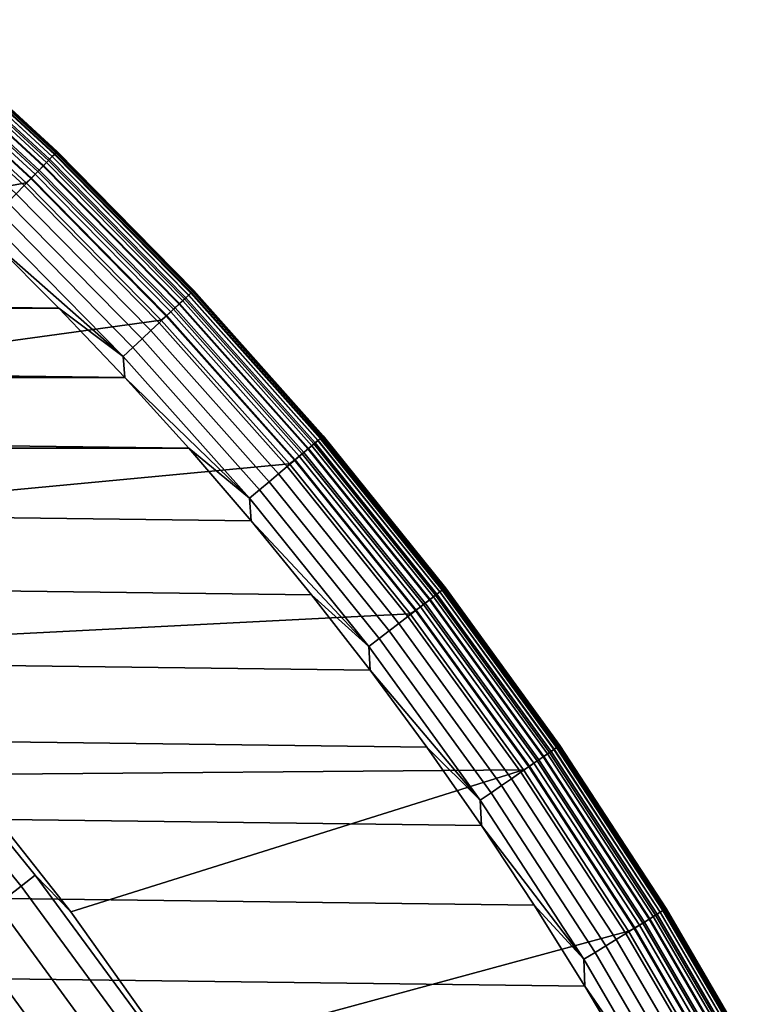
# Model space of a CAD drawing. Header units: metres. Extents: x -28 to 70, y -218 to 28.
# Tile 90 of 256: x 12.16 to 15.55, y -191.12 to -186.64. Entities that reach past the tile are written whole.
import ezdxf

# ---------------------------------------------------------------- set-up
doc = ezdxf.new("R2010")
doc.units = ezdxf.units.M
doc.layers.add('solid_10_261_432_XXX', color=7, linetype='CONTINUOUS')

msp = doc.modelspace()

# ---------------------------------------------------------------- linework, layer by layer
at = {"layer": 'solid_10_261_432_XXX'}
for points in [[(11.672309, -186.646744, 225.880936), (12.324649, -187.246368, 225.880936), (12.3122, -187.259247, 225.823212), (11.660519, -186.660233, 225.823212)], [(11.660935, -186.65976, 235.408005), (12.312638, -187.258804, 235.408005), (12.322137, -187.248962, 235.382919), (11.66993, -186.649475, 235.382919)], [(11.66993, -186.649475, 235.382919), (12.322137, -187.248962, 235.382919), (12.329056, -187.241806, 235.35614), (11.676483, -186.641983, 235.35614)], [(11.679429, -186.638611, 225.940384), (12.332167, -187.238586, 225.940384), (12.324649, -187.246368, 225.880936), (11.672309, -186.646744, 225.880936)], [(11.676483, -186.641983, 235.35614), (12.329056, -187.241806, 235.35614), (12.333254, -187.237473, 235.328232), (11.680458, -186.637421, 235.328232)], [(12.332167, -187.238586, 225.940384), (11.679429, -186.638611, 225.940384), (11.681775, -186.635925, 226), (12.334644, -187.236023, 226)], [(11.680458, -186.637421, 235.328232), (12.333254, -187.237473, 235.328232), (12.334643, -187.236023, 235.300003), (11.681774, -186.635925, 235.300003)], [(11.681774, -186.635925, 235.300003), (12.334643, -187.236023, 235.300003), (12.334644, -187.236023, 226), (11.681775, -186.635925, 226)], [(11.621349, -186.705048, 235.468216), (12.270841, -187.302048, 235.468216), (12.286726, -187.285614, 235.451096), (11.636395, -186.687836, 235.45108)], [(11.644231, -186.678879, 225.768066), (12.295002, -187.277054, 225.768066), (12.273307, -187.2995, 225.716309), (11.623684, -186.702377, 225.716309)], [(11.636395, -186.687836, 235.45108), (12.286726, -187.285614, 235.451096), (12.300755, -187.271103, 235.430878), (11.64968, -186.672638, 235.430878)], [(11.660519, -186.660233, 225.823212), (12.3122, -187.259247, 225.823212), (12.295002, -187.277054, 225.768066), (11.644231, -186.678879, 225.768066)], [(11.64968, -186.672638, 235.430878), (12.300755, -187.271103, 235.430878), (12.312638, -187.258804, 235.408005), (11.660935, -186.65976, 235.408005)], [(11.568871, -186.765091, 235.497971), (12.215428, -187.35939, 235.497971), (12.234824, -187.339325, 235.491898), (11.58724, -186.744064, 235.491898)], [(11.599177, -186.730408, 225.668716), (12.247431, -187.326279, 225.668716), (12.217752, -187.356995, 225.625946), (11.57107, -186.762573, 225.625946)], [(11.58724, -186.744064, 235.491898), (12.234824, -187.339325, 235.491898), (12.253421, -187.320084, 235.481918), (11.604853, -186.723923, 235.481903)], [(11.623684, -186.702377, 225.716309), (12.273307, -187.2995, 225.716309), (12.247431, -187.326279, 225.668716), (11.599177, -186.730408, 225.668716)], [(11.604853, -186.723923, 235.481903), (12.253421, -187.320084, 235.481918), (12.270841, -187.302048, 235.468216), (11.621349, -186.705048, 235.468216)], [(11.548182, -186.78479, 235.5), (8.981023, -187.367065, 235.5), (9.61946, -187.846161, 235.5), (12.19386, -187.378098, 235.5)], [(11.57107, -186.762573, 225.625946), (12.217752, -187.356995, 225.625946), (12.184705, -187.39119, 225.588638), (11.539772, -186.79837, 225.588638)], [(12.215428, -187.35939, 235.497971), (11.568871, -186.765091, 235.497971), (11.548182, -186.78479, 235.5), (12.19386, -187.378098, 235.5)], [(11.539772, -186.79837, 225.588638), (12.184705, -187.39119, 225.588638), (12.148772, -187.428375, 225.557358), (11.505741, -186.837311, 225.557358)], [(12.332167, -187.238586, 225.940384), (12.954125, -187.870422, 225.940384), (12.946228, -187.877823, 225.880936), (12.324649, -187.246368, 225.880936)], [(12.329056, -187.241806, 235.35614), (12.950856, -187.873489, 235.356155), (12.955266, -187.869354, 235.328232), (12.333254, -187.237473, 235.328232)], [(12.954125, -187.870422, 225.940384), (12.332167, -187.238586, 225.940384), (12.334644, -187.236023, 226), (12.956728, -187.867981, 226)], [(12.333254, -187.237473, 235.328232), (12.955266, -187.869354, 235.328232), (12.956728, -187.867981, 235.300003), (12.334643, -187.236023, 235.300003)], [(12.334643, -187.236023, 235.300003), (12.956728, -187.867981, 235.300003), (12.956728, -187.867981, 226), (12.334644, -187.236023, 226)], [(12.295002, -187.277054, 225.768066), (12.915086, -187.906982, 225.768066), (12.892296, -187.928314, 225.716309), (12.273307, -187.2995, 225.716309)], [(12.286726, -187.285614, 235.451096), (12.906391, -187.915115, 235.451096), (12.921127, -187.901321, 235.430878), (12.300755, -187.271103, 235.430878)], [(12.3122, -187.259247, 225.823212), (12.933151, -187.89006, 225.823212), (12.915086, -187.906982, 225.768066), (12.295002, -187.277054, 225.768066)], [(12.300755, -187.271103, 235.430878), (12.921127, -187.901321, 235.430878), (12.933611, -187.889633, 235.408005), (12.312638, -187.258804, 235.408005)], [(12.324649, -187.246368, 225.880936), (12.946228, -187.877823, 225.880936), (12.933151, -187.89006, 225.823212), (12.3122, -187.259247, 225.823212)], [(12.312638, -187.258804, 235.408005), (12.933611, -187.889633, 235.408005), (12.943588, -187.880295, 235.382919), (12.322137, -187.248962, 235.382919)], [(12.322137, -187.248962, 235.382919), (12.943588, -187.880295, 235.382919), (12.950856, -187.873489, 235.356155), (12.329056, -187.241806, 235.35614)], [(12.247431, -187.326279, 225.668716), (12.865115, -187.953766, 225.668716), (12.833941, -187.982956, 225.625946), (12.217752, -187.356995, 225.625946)], [(12.234824, -187.339325, 235.491898), (12.851871, -187.966171, 235.491898), (12.871407, -187.947876, 235.481918), (12.253421, -187.320084, 235.481918)], [(12.273307, -187.2995, 225.716309), (12.892296, -187.928314, 225.716309), (12.865115, -187.953766, 225.668716), (12.247431, -187.326279, 225.668716)], [(12.253421, -187.320084, 235.481918), (12.871407, -187.947876, 235.481918), (12.889704, -187.93074, 235.468216), (12.270841, -187.302048, 235.468216)], [(12.270841, -187.302048, 235.468216), (12.889704, -187.93074, 235.468216), (12.906391, -187.915115, 235.451096), (12.286726, -187.285614, 235.451096)], [(12.217752, -187.356995, 225.625946), (12.833941, -187.982956, 225.625946), (12.799226, -188.015472, 225.588638), (12.184705, -187.39119, 225.588638)], [(12.831497, -187.985245, 235.497971), (12.215428, -187.35939, 235.497971), (12.19386, -187.378098, 235.5), (12.809052, -188.002884, 235.5)], [(12.215428, -187.35939, 235.497971), (12.831497, -187.985245, 235.497971), (12.851871, -187.966171, 235.491898), (12.234824, -187.339325, 235.491898)], [(12.19386, -187.378098, 235.5), (9.61946, -187.846161, 235.5), (10.232358, -188.357452, 235.5), (12.809052, -188.002884, 235.5)], [(12.184705, -187.39119, 225.588638), (12.799226, -188.015472, 225.588638), (12.76148, -188.050812, 225.557358), (12.148772, -187.428375, 225.557358)], [(12.148772, -187.428375, 225.557358), (12.76148, -188.050812, 225.557358), (12.721255, -188.08847, 225.532532), (12.110477, -187.468002, 225.532532)], [(12.110477, -187.468002, 225.532532), (12.721255, -188.08847, 225.532532), (12.679137, -188.127914, 225.514542), (12.070382, -187.509491, 225.514542)], [(12.070382, -187.509491, 225.514542), (12.679137, -188.127914, 225.514542), (12.635743, -188.168549, 225.503647), (12.029071, -187.552231, 225.503647)], [(12.029071, -187.552231, 225.503647), (12.635743, -188.168549, 225.503647), (12.035259, -187.642212, 225.5)], [(12.342902, -187.949463, 225.5), (-12.342882, -187.949448, 225.5), (-12.035235, -187.642181, 225.5)], [(12.035259, -187.642212, 225.5), (12.342902, -187.949463, 225.5), (-12.035235, -187.642181, 225.5)], [(12.635743, -188.168549, 225.503647), (12.342902, -187.949463, 225.5), (12.035259, -187.642212, 225.5)], [(12.915086, -187.906982, 225.768066), (13.502934, -188.567093, 225.768066), (13.479108, -188.587265, 225.716309), (12.892296, -187.928314, 225.716309)], [(12.906391, -187.915115, 235.451096), (13.493843, -188.574799, 235.451096), (13.50925, -188.561752, 235.430878), (12.921127, -187.901321, 235.430878)], [(12.933151, -187.89006, 225.823212), (13.521822, -188.551102, 225.823212), (13.502934, -188.567093, 225.768066), (12.915086, -187.906982, 225.768066)], [(12.921127, -187.901321, 235.430878), (13.50925, -188.561752, 235.430878), (13.522303, -188.55069, 235.408005), (12.933611, -187.889633, 235.408005)], [(12.946228, -187.877823, 225.880936), (13.535494, -188.53952, 225.880936), (13.521822, -188.551102, 225.823212), (12.933151, -187.89006, 225.823212)], [(12.933611, -187.889633, 235.408005), (13.522303, -188.55069, 235.408005), (13.532735, -188.54187, 235.382919), (12.943588, -187.880295, 235.382919)], [(12.943588, -187.880295, 235.382919), (13.532735, -188.54187, 235.382919), (13.540334, -188.535431, 235.356155), (12.950856, -187.873489, 235.356155)], [(12.954125, -187.870422, 225.940384), (13.543751, -188.532532, 225.940384), (13.535494, -188.53952, 225.880936), (12.946228, -187.877823, 225.880936)], [(12.950856, -187.873489, 235.356155), (13.540334, -188.535431, 235.356155), (13.544944, -188.531525, 235.328232), (12.955266, -187.869354, 235.328232)], [(13.543751, -188.532532, 225.940384), (12.954125, -187.870422, 225.940384), (12.956728, -187.867981, 226), (13.546473, -188.530228, 226)], [(12.955266, -187.869354, 235.328232), (13.544944, -188.531525, 235.328232), (13.546473, -188.530228, 235.300003), (12.956728, -187.867981, 235.300003)], [(12.956728, -187.867981, 235.300003), (13.546473, -188.530228, 235.300003), (13.546473, -188.530228, 226), (12.956728, -187.867981, 226)], [(12.642674, -188.264359, 225.5), (-12.642661, -188.264343, 225.5), (-12.342882, -187.949448, 225.5)], [(12.342902, -187.949463, 225.5), (12.642674, -188.264359, 225.5), (-12.342882, -187.949448, 225.5)], [(12.635743, -188.168549, 225.503647), (12.642674, -188.264359, 225.5), (12.342902, -187.949463, 225.5)], [(12.865115, -187.953766, 225.668716), (13.45069, -188.611328, 225.668716), (13.418096, -188.638931, 225.625946), (12.833941, -187.982956, 225.625946)], [(12.851871, -187.966171, 235.491898), (13.436841, -188.623062, 235.491898), (13.457266, -188.605759, 235.481918), (12.871407, -187.947876, 235.481918)], [(12.892296, -187.928314, 225.716309), (13.479108, -188.587265, 225.716309), (13.45069, -188.611328, 225.668716), (12.865115, -187.953766, 225.668716)], [(12.871407, -187.947876, 235.481918), (13.457266, -188.605759, 235.481918), (13.476397, -188.589569, 235.468216), (12.889704, -187.93074, 235.468216)], [(12.889704, -187.93074, 235.468216), (13.476397, -188.589569, 235.468216), (13.493843, -188.574799, 235.451096), (12.906391, -187.915115, 235.451096)], [(12.833941, -187.982956, 225.625946), (13.418096, -188.638931, 225.625946), (13.381802, -188.669662, 225.588638), (12.799226, -188.015472, 225.588638)], [(13.41554, -188.641098, 235.497971), (12.831497, -187.985245, 235.497971), (12.809052, -188.002884, 235.5), (13.39225, -188.657593, 235.5)], [(12.831497, -187.985245, 235.497971), (13.41554, -188.641098, 235.497971), (13.436841, -188.623062, 235.491898), (12.851871, -187.966171, 235.491898)], [(12.809052, -188.002884, 235.5), (10.232358, -188.357452, 235.5), (10.818134, -188.899643, 235.5), (13.39225, -188.657593, 235.5)], [(12.799226, -188.015472, 225.588638), (13.381802, -188.669662, 225.588638), (13.342339, -188.703079, 225.557358), (12.76148, -188.050812, 225.557358)], [(12.721255, -188.08847, 225.532532), (13.300282, -188.738678, 225.532532), (13.256248, -188.77597, 225.514542), (12.679137, -188.127914, 225.514542)], [(12.76148, -188.050812, 225.557358), (13.342339, -188.703079, 225.557358), (13.300282, -188.738678, 225.532532), (12.721255, -188.08847, 225.532532)], [(12.679137, -188.127914, 225.514542), (13.256248, -188.77597, 225.514542), (13.210877, -188.814377, 225.503647), (12.635743, -188.168549, 225.503647)], [(12.635743, -188.168549, 225.503647), (13.210877, -188.814377, 225.503647), (12.642674, -188.264359, 225.5)], [(12.934407, -188.586685, 225.5), (-12.934401, -188.586685, 225.5), (-12.642661, -188.264343, 225.5)], [(12.642674, -188.264359, 225.5), (12.934407, -188.586685, 225.5), (-12.642661, -188.264343, 225.5)], [(13.210877, -188.814377, 225.503647), (12.934407, -188.586685, 225.5), (12.642674, -188.264359, 225.5)], [(13.532735, -188.54187, 235.382919), (14.088103, -189.23204, 235.382919), (14.096015, -189.225983, 235.356155), (13.540334, -188.535431, 235.356155)], [(13.543751, -188.532532, 225.940384), (14.099573, -189.223267, 225.940384), (14.090978, -189.229843, 225.880936), (13.535494, -188.53952, 225.880936)], [(13.540334, -188.535431, 235.356155), (14.096015, -189.225983, 235.356155), (14.100815, -189.222321, 235.328232), (13.544944, -188.531525, 235.328232)], [(14.099573, -189.223267, 225.940384), (13.543751, -188.532532, 225.940384), (13.546473, -188.530228, 226), (14.102406, -189.2211, 226)], [(13.544944, -188.531525, 235.328232), (14.100815, -189.222321, 235.328232), (14.102406, -189.2211, 235.300003), (13.546473, -188.530228, 235.300003)], [(13.546473, -188.530228, 235.300003), (14.102406, -189.2211, 235.300003), (14.102406, -189.2211, 226), (13.546473, -188.530228, 226)], [(13.476397, -188.589569, 235.468216), (14.029453, -189.276855, 235.468216), (14.047616, -189.262985, 235.451096), (13.493843, -188.574799, 235.451096)], [(13.502934, -188.567093, 225.768066), (14.057082, -189.255753, 225.768066), (14.032277, -189.274704, 225.716309), (13.479108, -188.587265, 225.716309)], [(13.493843, -188.574799, 235.451096), (14.047616, -189.262985, 235.451096), (14.063655, -189.250717, 235.430878), (13.50925, -188.561752, 235.430878)], [(13.521822, -188.551102, 225.823212), (14.076744, -189.240723, 225.823212), (14.057082, -189.255753, 225.768066), (13.502934, -188.567093, 225.768066)], [(13.50925, -188.561752, 235.430878), (14.063655, -189.250717, 235.430878), (14.077243, -189.240341, 235.408005), (13.522303, -188.55069, 235.408005)], [(13.535494, -188.53952, 225.880936), (14.090978, -189.229843, 225.880936), (14.076744, -189.240723, 225.823212), (13.521822, -188.551102, 225.823212)], [(13.522303, -188.55069, 235.408005), (14.077243, -189.240341, 235.408005), (14.088103, -189.23204, 235.382919), (13.532735, -188.54187, 235.382919)], [(13.49309, -189.25296, 225.5), (-13.217952, -188.916306, 225.5), (-12.934401, -188.586685, 225.5), (13.217952, -188.916306, 225.5)], [(12.934407, -188.586685, 225.5), (13.217952, -188.916306, 225.5), (-12.934401, -188.586685, 225.5)], [(13.210877, -188.814377, 225.503647), (13.217952, -188.916306, 225.5), (12.934407, -188.586685, 225.5)], [(13.41554, -188.641098, 235.497971), (13.966099, -189.325287, 235.497971), (13.988275, -189.308334, 235.491898), (13.436841, -188.623062, 235.491898)], [(13.45069, -188.611328, 225.668716), (14.002693, -189.297318, 225.668716), (13.968761, -189.323257, 225.625946), (13.418096, -188.638931, 225.625946)], [(13.436841, -188.623062, 235.491898), (13.988275, -189.308334, 235.491898), (14.009537, -189.292084, 235.481918), (13.457266, -188.605759, 235.481918)], [(13.479108, -188.587265, 225.716309), (14.032277, -189.274704, 225.716309), (14.002693, -189.297318, 225.668716), (13.45069, -188.611328, 225.668716)], [(13.457266, -188.605759, 235.481918), (14.009537, -189.292084, 235.481918), (14.029453, -189.276855, 235.468216), (13.476397, -188.589569, 235.468216)], [(13.39225, -188.657593, 235.5), (10.818134, -188.899643, 235.5), (11.375237, -189.471283, 235.5), (13.942008, -189.340591, 235.5)], [(13.381802, -188.669662, 225.588638), (13.930978, -189.352127, 225.588638), (13.889894, -189.38353, 225.557358), (13.342339, -188.703079, 225.557358)], [(13.418096, -188.638931, 225.625946), (13.968761, -189.323257, 225.625946), (13.930978, -189.352127, 225.588638), (13.381802, -188.669662, 225.588638)], [(13.966099, -189.325287, 235.497971), (13.41554, -188.641098, 235.497971), (13.39225, -188.657593, 235.5), (13.942008, -189.340591, 235.5)], [(13.342339, -188.703079, 225.557358), (13.889894, -189.38353, 225.557358), (13.846112, -189.416992, 225.532532), (13.300282, -188.738678, 225.532532)], [(13.300282, -188.738678, 225.532532), (13.846112, -189.416992, 225.532532), (13.80027, -189.452026, 225.514542), (13.256248, -188.77597, 225.514542)], [(13.256248, -188.77597, 225.514542), (13.80027, -189.452026, 225.514542), (13.753038, -189.488129, 225.503647), (13.210877, -188.814377, 225.503647)], [(13.210877, -188.814377, 225.503647), (13.753038, -189.488129, 225.503647), (13.217952, -188.916306, 225.5)], [(13.759651, -189.59642, 225.5), (-13.493094, -189.25296, 225.5), (-13.217952, -188.916306, 225.5), (13.49309, -189.25296, 225.5)], [(13.753038, -189.488129, 225.503647), (13.49309, -189.25296, 225.5), (13.217952, -188.916306, 225.5)], [(14.017502, -189.946533, 225.5), (-13.759659, -189.596436, 225.5), (-13.493094, -189.25296, 225.5), (13.759651, -189.59642, 225.5)], [(13.753038, -189.488129, 225.503647), (13.759651, -189.59642, 225.5), (13.49309, -189.25296, 225.5)], [(14.047616, -189.262985, 235.451096), (14.566327, -189.977966, 235.451096), (14.582958, -189.966522, 235.430893), (14.063655, -189.250717, 235.430878)], [(14.076744, -189.240723, 225.823212), (14.596533, -189.957184, 225.823212), (14.576144, -189.971207, 225.768066), (14.057082, -189.255753, 225.768066)], [(14.063655, -189.250717, 235.430878), (14.582958, -189.966522, 235.430893), (14.597049, -189.956833, 235.408005), (14.077243, -189.240341, 235.408005)], [(14.090978, -189.229843, 225.880936), (14.611291, -189.947037, 225.880936), (14.596533, -189.957184, 225.823212), (14.076744, -189.240723, 225.823212)], [(14.077243, -189.240341, 235.408005), (14.597049, -189.956833, 235.408005), (14.608311, -189.949081, 235.382935), (14.088103, -189.23204, 235.382919)], [(14.088103, -189.23204, 235.382919), (14.608311, -189.949081, 235.382935), (14.616514, -189.943436, 235.356155), (14.096015, -189.225983, 235.356155)], [(14.099573, -189.223267, 225.940384), (14.620204, -189.940903, 225.940384), (14.611291, -189.947037, 225.880936), (14.090978, -189.229843, 225.880936)], [(14.096015, -189.225983, 235.356155), (14.616514, -189.943436, 235.356155), (14.621491, -189.940018, 235.328232), (14.100815, -189.222321, 235.328232)], [(14.620204, -189.940903, 225.940384), (14.099573, -189.223267, 225.940384), (14.102406, -189.2211, 226), (14.623141, -189.938873, 226)], [(14.100815, -189.222321, 235.328232), (14.621491, -189.940018, 235.328232), (14.623141, -189.938873, 235.300003), (14.102406, -189.2211, 235.300003)], [(14.102406, -189.2211, 235.300003), (14.623141, -189.938873, 235.300003), (14.623141, -189.938873, 226), (14.102406, -189.2211, 226)], [(14.002693, -189.297318, 225.668716), (14.519747, -190.01001, 225.668716), (14.484562, -190.034225, 225.625946), (13.968761, -189.323257, 225.625946)], [(13.988275, -189.308334, 235.491898), (14.504794, -190.020309, 235.491898), (14.526842, -190.005127, 235.481918), (14.009537, -189.292084, 235.481918)], [(14.032277, -189.274704, 225.716309), (14.550424, -189.988907, 225.716309), (14.519747, -190.01001, 225.668716), (14.002693, -189.297318, 225.668716)], [(14.009537, -189.292084, 235.481918), (14.526842, -190.005127, 235.481918), (14.547493, -189.990921, 235.468216), (14.029453, -189.276855, 235.468216)], [(14.029453, -189.276855, 235.468216), (14.547493, -189.990921, 235.468216), (14.566327, -189.977966, 235.451096), (14.047616, -189.262985, 235.451096)], [(14.057082, -189.255753, 225.768066), (14.576144, -189.971207, 225.768066), (14.550424, -189.988907, 225.716309), (14.032277, -189.274704, 225.716309)], [(13.942008, -189.340591, 235.5), (11.375237, -189.471283, 235.5), (11.902143, -190.070801, 235.5), (14.457013, -190.050262, 235.5)], [(13.968761, -189.323257, 225.625946), (14.484562, -190.034225, 225.625946), (14.445383, -190.061172, 225.588638), (13.930978, -189.352127, 225.588638)], [(14.481799, -190.036118, 235.497971), (13.966099, -189.325287, 235.497971), (13.942008, -189.340591, 235.5), (14.457013, -190.050262, 235.5)], [(13.966099, -189.325287, 235.497971), (14.481799, -190.036118, 235.497971), (14.504794, -190.020309, 235.491898), (13.988275, -189.308334, 235.491898)], [(13.889894, -189.38353, 225.557358), (14.402783, -190.090485, 225.557358), (14.357384, -190.121719, 225.532532), (13.846112, -189.416992, 225.532532)], [(13.930978, -189.352127, 225.588638), (14.445383, -190.061172, 225.588638), (14.402783, -190.090485, 225.557358), (13.889894, -189.38353, 225.557358)], [(13.846112, -189.416992, 225.532532), (14.357384, -190.121719, 225.532532), (14.30985, -190.154434, 225.514542), (13.80027, -189.452026, 225.514542)], [(13.80027, -189.452026, 225.514542), (14.30985, -190.154434, 225.514542), (14.260874, -190.188126, 225.503647), (13.753038, -189.488129, 225.503647)], [(13.753038, -189.488129, 225.503647), (14.260874, -190.188126, 225.503647), (13.759651, -189.59642, 225.5)], [(14.26644, -190.30304, 225.5), (-14.017509, -189.946548, 225.5), (-13.759659, -189.596436, 225.5), (14.017502, -189.946533, 225.5)], [(14.260874, -190.188126, 225.503647), (14.017502, -189.946533, 225.5), (13.759651, -189.59642, 225.5)], [(11.677523, -189.975174, 291.768799), (12.170283, -190.579498, 291.768799), (12.235482, -190.529037, 290.380646), (11.740082, -189.921478, 290.380646)], [(11.740082, -189.921478, 290.380646), (12.235482, -190.529037, 290.380646), (12.397509, -190.696686, 289), (11.902147, -190.070801, 289)], [(14.506303, -190.66568, 225.5), (-14.266447, -190.30304, 225.5), (-14.017509, -189.946548, 225.5), (14.26644, -190.30304, 225.5)], [(14.260874, -190.188126, 225.503647), (14.26644, -190.30304, 225.5), (14.017502, -189.946533, 225.5)], [(14.576144, -189.971207, 225.768066), (15.058825, -190.711716, 225.768066), (15.032253, -190.728104, 225.716309), (14.550424, -189.988907, 225.716309)], [(14.566327, -189.977966, 235.451096), (15.048681, -190.717972, 235.451096), (15.065865, -190.707367, 235.430893), (14.582958, -189.966522, 235.430893)], [(14.596533, -189.957184, 225.823212), (15.079889, -190.698715, 225.823212), (15.058825, -190.711716, 225.768066), (14.576144, -189.971207, 225.768066)], [(14.582958, -189.966522, 235.430893), (15.065865, -190.707367, 235.430893), (15.080421, -190.698395, 235.408005), (14.597049, -189.956833, 235.408005)], [(14.611291, -189.947037, 225.880936), (15.095137, -190.689316, 225.880936), (15.079889, -190.698715, 225.823212), (14.596533, -189.957184, 225.823212)], [(14.597049, -189.956833, 235.408005), (15.080421, -190.698395, 235.408005), (15.092056, -190.691208, 235.382935), (14.608311, -189.949081, 235.382935)], [(14.608311, -189.949081, 235.382935), (15.092056, -190.691208, 235.382935), (15.100532, -190.685989, 235.356155), (14.616514, -189.943436, 235.356155)], [(14.620204, -189.940903, 225.940384), (15.104344, -190.68364, 225.940384), (15.095137, -190.689316, 225.880936), (14.611291, -189.947037, 225.880936)], [(14.616514, -189.943436, 235.356155), (15.100532, -190.685989, 235.356155), (15.105674, -190.682816, 235.328247), (14.621491, -189.940018, 235.328232)], [(15.104344, -190.68364, 225.940384), (14.620204, -189.940903, 225.940384), (14.623141, -189.938873, 226), (15.107379, -190.681763, 226)], [(14.621491, -189.940018, 235.328232), (15.105674, -190.682816, 235.328247), (15.107379, -190.681763, 235.300003), (14.623141, -189.938873, 235.300003)], [(14.623141, -189.938873, 235.300003), (15.107379, -190.681763, 235.300003), (15.107379, -190.681763, 226), (14.623141, -189.938873, 226)], [(11.573172, -190.064758, 293.152618), (12.061529, -190.663681, 293.152618), (12.170283, -190.579498, 291.768799), (11.677523, -189.975174, 291.768799)], [(14.519747, -190.01001, 225.668716), (15.000561, -190.74765, 225.668716), (14.964211, -190.770065, 225.625946), (14.484562, -190.034225, 225.625946)], [(14.504794, -190.020309, 235.491898), (14.98511, -190.757172, 235.491898), (15.007889, -190.743134, 235.481918), (14.526842, -190.005127, 235.481918)], [(14.550424, -189.988907, 225.716309), (15.032253, -190.728104, 225.716309), (15.000561, -190.74765, 225.668716), (14.519747, -190.01001, 225.668716)], [(14.526842, -190.005127, 235.481918), (15.007889, -190.743134, 235.481918), (15.029224, -190.729965, 235.468216), (14.547493, -189.990921, 235.468216)], [(14.547493, -189.990921, 235.468216), (15.029224, -190.729965, 235.468216), (15.048681, -190.717972, 235.451096), (14.566327, -189.977966, 235.451096)], [(14.457013, -190.050262, 235.5), (11.902143, -190.070801, 235.5), (12.397511, -190.696686, 235.5)], [(14.457013, -190.050262, 235.5), (12.397511, -190.696686, 235.5), (12.860004, -191.347244, 235.5), (14.935928, -190.78476, 235.5)], [(14.445383, -190.061172, 225.588638), (14.923735, -190.795029, 225.588638), (14.879724, -190.822174, 225.557358), (14.402783, -190.090485, 225.557358)], [(14.484562, -190.034225, 225.625946), (14.964211, -190.770065, 225.625946), (14.923735, -190.795029, 225.588638), (14.445383, -190.061172, 225.588638)], [(14.961354, -190.771835, 235.497971), (14.481799, -190.036118, 235.497971), (14.457013, -190.050262, 235.5), (14.935928, -190.78476, 235.5)], [(14.481799, -190.036118, 235.497971), (14.961354, -190.771835, 235.497971), (14.98511, -190.757172, 235.491898), (14.504794, -190.020309, 235.491898)], [(11.902147, -190.070801, 289), (12.397509, -190.696686, 289), (12.397511, -190.696686, 235.5), (11.902143, -190.070801, 235.5)], [(14.402783, -190.090485, 225.557358), (14.879724, -190.822174, 225.557358), (14.832822, -190.851105, 225.532532), (14.357384, -190.121719, 225.532532)], [(14.357384, -190.121719, 225.532532), (14.832822, -190.851105, 225.532532), (14.783712, -190.881393, 225.514542), (14.30985, -190.154434, 225.514542)], [(14.30985, -190.154434, 225.514542), (14.783712, -190.881393, 225.514542), (14.733115, -190.912613, 225.503647), (14.260874, -190.188126, 225.503647)], [(14.260874, -190.188126, 225.503647), (14.733115, -190.912613, 225.503647), (14.26644, -190.30304, 225.5)], [(14.736966, -191.034271, 225.5), (-14.506308, -190.66568, 225.5), (-14.266447, -190.30304, 225.5), (14.506303, -190.66568, 225.5)], [(14.733115, -190.912613, 225.503647), (14.506303, -190.66568, 225.5), (14.26644, -190.30304, 225.5)], [(12.170283, -190.579498, 291.768799), (12.631804, -191.208008, 291.768799), (12.699474, -191.160904, 290.380646), (12.235482, -190.529037, 290.380646)], [(12.235482, -190.529037, 290.380646), (12.699474, -191.160904, 290.380646), (12.859994, -191.347229, 289), (12.397509, -190.696686, 289)], [(12.061529, -190.663681, 293.152618), (12.518925, -191.286575, 293.152618), (12.631804, -191.208008, 291.768799), (12.170283, -190.579498, 291.768799)], [(14.958263, -191.408554, 225.5), (-14.73697, -191.034271, 225.5), (-14.506308, -190.66568, 225.5), (14.736966, -191.034271, 225.5)], [(11.90939, -190.781448, 294.529877), (12.361017, -191.396484, 294.529877), (12.518925, -191.286575, 293.152618), (12.061529, -190.663681, 293.152618)], [(14.733115, -190.912613, 225.503647), (14.736966, -191.034271, 225.5), (14.506303, -190.66568, 225.5)], [(15.095137, -190.689316, 225.880936), (15.541306, -191.454834, 225.880936), (15.525608, -191.46347, 225.823212), (15.079889, -190.698715, 225.823212)], [(15.092056, -190.691208, 235.382935), (15.538134, -191.456573, 235.382935), (15.54686, -191.451782, 235.356155), (15.100532, -190.685989, 235.356155)], [(15.104344, -190.68364, 225.940384), (15.550786, -191.449615, 225.940384), (15.541306, -191.454834, 225.880936), (15.095137, -190.689316, 225.880936)], [(15.100532, -190.685989, 235.356155), (15.54686, -191.451782, 235.356155), (15.552155, -191.448868, 235.328247), (15.105674, -190.682816, 235.328247)], [(15.550786, -191.449615, 225.940384), (15.104344, -190.68364, 225.940384), (15.107379, -190.681763, 226), (15.55391, -191.447906, 226)], [(15.105674, -190.682816, 235.328247), (15.552155, -191.448868, 235.328247), (15.55391, -191.447906, 235.300003), (15.107379, -190.681763, 235.300003)], [(15.107379, -190.681763, 235.300003), (15.55391, -191.447906, 235.300003), (15.55391, -191.447906, 226), (15.107379, -190.681763, 226)], [(12.397509, -190.696686, 289), (12.859994, -191.347229, 289), (12.860004, -191.347244, 235.5), (12.397511, -190.696686, 235.5)], [(15.032253, -190.728104, 225.716309), (15.476563, -191.490433, 225.716309), (15.443934, -191.508377, 225.668716), (15.000561, -190.74765, 225.668716)], [(15.007889, -190.743134, 235.481918), (15.451478, -191.504227, 235.481918), (15.473444, -191.492142, 235.468216), (15.029224, -190.729965, 235.468216)], [(15.029224, -190.729965, 235.468216), (15.473444, -191.492142, 235.468216), (15.493477, -191.481125, 235.451096), (15.048681, -190.717972, 235.451096)], [(15.058825, -190.711716, 225.768066), (15.503922, -191.475388, 225.768066), (15.476563, -191.490433, 225.716309), (15.032253, -190.728104, 225.716309)], [(15.048681, -190.717972, 235.451096), (15.493477, -191.481125, 235.451096), (15.511167, -191.471405, 235.430893), (15.065865, -190.707367, 235.430893)], [(15.079889, -190.698715, 225.823212), (15.525608, -191.46347, 225.823212), (15.503922, -191.475388, 225.768066), (15.058825, -190.711716, 225.768066)], [(15.065865, -190.707367, 235.430893), (15.511167, -191.471405, 235.430893), (15.526155, -191.463165, 235.40802), (15.080421, -190.698395, 235.408005)], [(15.080421, -190.698395, 235.408005), (15.526155, -191.463165, 235.40802), (15.538134, -191.456573, 235.382935), (15.092056, -190.691208, 235.382935)], [(14.964211, -190.770065, 225.625946), (15.40651, -191.528946, 225.625946), (15.364838, -191.551865, 225.588638), (14.923735, -190.795029, 225.588638)], [(15.403567, -191.530563, 235.497971), (14.961354, -190.771835, 235.497971), (14.935928, -190.78476, 235.5), (15.377551, -191.542252, 235.5)], [(14.961354, -190.771835, 235.497971), (15.403567, -191.530563, 235.497971), (15.428026, -191.51712, 235.491898), (14.98511, -190.757172, 235.491898)], [(15.000561, -190.74765, 225.668716), (15.443934, -191.508377, 225.668716), (15.40651, -191.528946, 225.625946), (14.964211, -190.770065, 225.625946)], [(14.98511, -190.757172, 235.491898), (15.428026, -191.51712, 235.491898), (15.451478, -191.504227, 235.481918), (15.007889, -190.743134, 235.481918)], [(11.714109, -190.932602, 295.898407), (12.15833, -191.537552, 295.898407), (12.361017, -191.396484, 294.529877), (11.90939, -190.781448, 294.529877)], [(14.935928, -190.78476, 235.5), (12.860004, -191.347244, 235.5), (13.288373, -192.020706, 235.5), (15.377551, -191.542252, 235.5)], [(14.879724, -190.822174, 225.557358), (15.319526, -191.576782, 225.557358), (15.271237, -191.603333, 225.532532), (14.832822, -190.851105, 225.532532)], [(14.923735, -190.795029, 225.588638), (15.364838, -191.551865, 225.588638), (15.319526, -191.576782, 225.557358), (14.879724, -190.822174, 225.557358)], [(14.832822, -190.851105, 225.532532), (15.271237, -191.603333, 225.532532), (15.220677, -191.631134, 225.514542), (14.783712, -190.881393, 225.514542)], [(14.783712, -190.881393, 225.514542), (15.220677, -191.631134, 225.514542), (15.168584, -191.659775, 225.503647), (14.733115, -190.912613, 225.503647)], [(14.733115, -190.912613, 225.503647), (15.168584, -191.659775, 225.503647), (14.736966, -191.034271, 225.5)], [(15.170042, -191.788284, 225.5), (-14.958267, -191.408569, 225.5), (-14.73697, -191.034271, 225.5), (14.958263, -191.408554, 225.5)], [(15.168584, -191.659775, 225.503647), (14.958263, -191.408554, 225.5), (14.736966, -191.034271, 225.5)]]:
    msp.add_3dface(points, dxfattribs=at)

doc.saveas('drawing.dxf')
